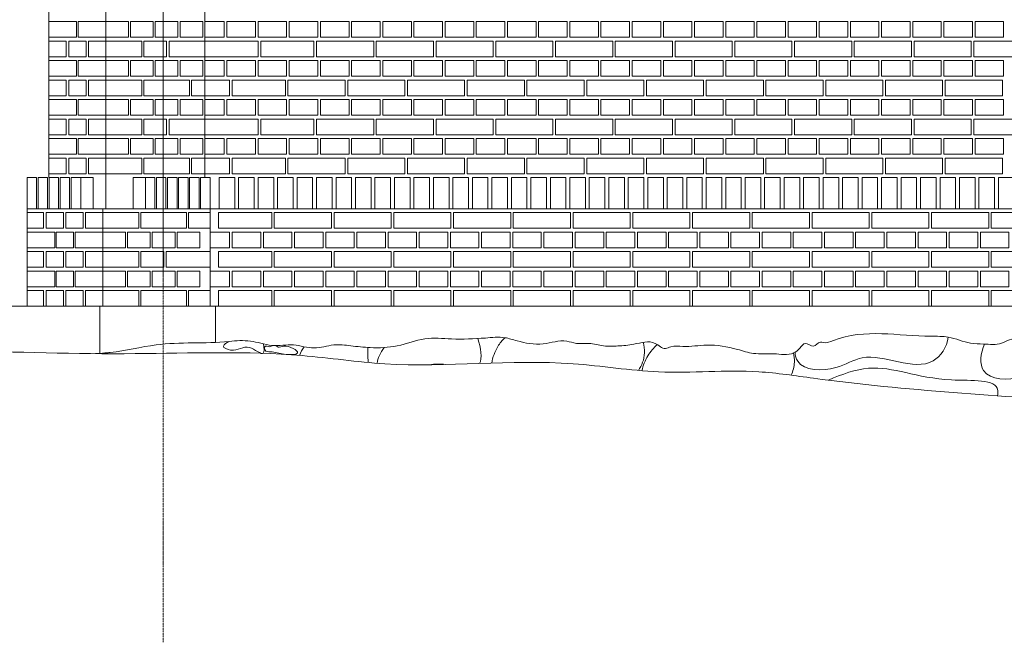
# Model space of a CAD drawing. Header units: millimetres. Extents: x -37887 to 94344, y -69777 to 116976.
# Tile 134 of 205: x 32408 to 36198, y 64989 to 67384. Entities that reach past the tile are written whole.
import ezdxf

# ---------------------------------------------------------------- set-up
doc = ezdxf.new("R2010")
doc.units = ezdxf.units.MM
doc.linetypes.add('Linia siatki', pattern=[19.05, 12.7, -3.175, 0, -3.175])
for name, color, linetype, lineweight in [('01_inwentaryzacja', 8, 'Continuous', 9), ('02_odbudowa', 7, 'Continuous', 30), ('S-GRID', 1, 'Continuous', 9)]:
    doc.layers.add(name, color=color, linetype=linetype, lineweight=lineweight)

msp = doc.modelspace()

# ---------------------------------------------------------------- linework, layer by layer
at = {"layer": '01_inwentaryzacja'}
for p, q in [((33120.7, 66776.6), (33120.7, 71106.6)), ((32739.2, 66656.6), (32739.2, 69326.6)), ((32520.7, 68144), (32520.7, 66776.6)), ((32642.9, 66776.6), (32690.6, 66776.6)), ((32690.6, 66776.6), (32690.6, 66656.6)), ((32892.2, 66776.6), (32844.5, 66776.6)), ((32844.5, 66776.6), (32844.5, 66656.6)), ((33141, 66776.6), (33141, 66281.6)), ((32436.6, 66656.6), (38024.8, 66656.6)), ((32436.6, 66656.6), (32436.6, 66281.6)), ((32727.9, 66656.6), (32727.9, 66281.6)), ((32352.5, 66281.6), (38108.9, 66281.6)), ((32716.6, 66281.6), (32716.6, 66100.4)), ((33161.3, 66281.6), (33161.3, 66142.5))]:
    msp.add_line(p, q, dxfattribs=at)
for points in [[(32520.7, 67316.6), (32520.7, 67376.6), (32626.9, 67376.6), (32626.9, 67316.6), (32520.7, 67316.6)], [(32633, 67316.6), (32633, 67376.6), (32739.2, 67376.6), (32739.2, 67316.6), (32633, 67316.6)], [(32826.6, 67316.6), (32739.2, 67316.6), (32739.2, 67376.6), (32826.6, 67376.6), (32826.6, 67316.6)], [(32922, 67316.6), (32834.5, 67316.6), (32834.5, 67376.6), (32922, 67376.6), (32922, 67316.6)], [(33017.4, 67316.6), (32929.9, 67316.6), (32929.9, 67376.6), (33017.4, 67376.6), (33017.4, 67316.6)], [(33112.8, 67316.6), (33025.3, 67316.6), (33025.3, 67376.6), (33112.8, 67376.6), (33112.8, 67316.6)], [(33195.7, 67376.6), (33195.7, 67316.6), (33120.7, 67316.6), (33120.7, 67376.6), (33195.7, 67376.6)], [(33315.7, 67376.6), (33315.7, 67316.6), (33205.7, 67316.6), (33205.7, 67376.6), (33315.7, 67376.6)], [(33555.7, 67376.6), (33555.7, 67316.6), (33445.7, 67316.6), (33445.7, 67376.6), (33555.7, 67376.6)], [(33675.7, 67376.6), (33675.7, 67316.6), (33565.7, 67316.6), (33565.7, 67376.6), (33675.7, 67376.6)], [(33795.7, 67376.6), (33795.7, 67316.6), (33685.7, 67316.6), (33685.7, 67376.6), (33795.7, 67376.6)], [(33915.7, 67376.6), (33915.7, 67316.6), (33805.7, 67316.6), (33805.7, 67376.6), (33915.7, 67376.6)], [(34035.7, 67376.6), (34035.7, 67316.6), (33925.7, 67316.6), (33925.7, 67376.6), (34035.7, 67376.6)], [(34155.7, 67376.6), (34155.7, 67316.6), (34045.7, 67316.6), (34045.7, 67376.6), (34155.7, 67376.6)], [(34275.7, 67376.6), (34275.7, 67316.6), (34165.7, 67316.6), (34165.7, 67376.6), (34275.7, 67376.6)], [(34395.7, 67376.6), (34395.7, 67316.6), (34285.7, 67316.6), (34285.7, 67376.6), (34395.7, 67376.6)], [(34515.7, 67376.6), (34515.7, 67316.6), (34405.7, 67316.6), (34405.7, 67376.6), (34515.7, 67376.6)], [(34635.7, 67376.6), (34635.7, 67316.6), (34525.7, 67316.6), (34525.7, 67376.6), (34635.7, 67376.6)], [(34755.7, 67376.6), (34755.7, 67316.6), (34645.7, 67316.6), (34645.7, 67376.6), (34755.7, 67376.6)], [(34875.7, 67376.6), (34875.7, 67316.6), (34765.7, 67316.6), (34765.7, 67376.6), (34875.7, 67376.6)], [(34995.7, 67376.6), (34995.7, 67316.6), (34885.7, 67316.6), (34885.7, 67376.6), (34995.7, 67376.6)], [(35115.7, 67376.6), (35115.7, 67316.6), (35005.7, 67316.6), (35005.7, 67376.6), (35115.7, 67376.6)], [(35235.7, 67376.6), (35235.7, 67316.6), (35125.7, 67316.6), (35125.7, 67376.6), (35235.7, 67376.6)], [(35355.7, 67376.6), (35355.7, 67316.6), (35245.7, 67316.6), (35245.7, 67376.6), (35355.7, 67376.6)], [(35475.7, 67376.6), (35475.7, 67316.6), (35365.7, 67316.6), (35365.7, 67376.6), (35475.7, 67376.6)], [(35595.7, 67376.6), (35595.7, 67316.6), (35485.7, 67316.6), (35485.7, 67376.6), (35595.7, 67376.6)], [(35715.7, 67376.6), (35715.7, 67316.6), (35605.7, 67316.6), (35605.7, 67376.6), (35715.7, 67376.6)], [(35835.7, 67376.6), (35835.7, 67316.6), (35725.7, 67316.6), (35725.7, 67376.6), (35835.7, 67376.6)], [(35955.7, 67376.6), (35955.7, 67316.6), (35845.7, 67316.6), (35845.7, 67376.6), (35955.7, 67376.6)], [(36075.7, 67376.6), (36075.7, 67316.6), (35965.7, 67316.6), (35965.7, 67376.6), (36075.7, 67376.6)], [(36195.7, 67376.6), (36195.7, 67316.6), (36085.7, 67316.6), (36085.7, 67376.6), (36195.7, 67376.6)], [(32520.7, 67301.6), (32587.5, 67301.6), (32587.5, 67241.6), (32520.7, 67241.6), (32520.7, 67301.6)], [(32596.6, 67301.6), (32663.3, 67301.6), (32663.3, 67241.6), (32596.6, 67241.6), (32596.6, 67301.6)], [(32672.4, 67301.6), (32739.2, 67301.6), (32739.2, 67241.6), (32672.4, 67241.6), (32672.4, 67301.6)], [(32739.2, 67241.6), (32739.2, 67301.6), (32878.3, 67301.6), (32878.3, 67241.6), (32739.2, 67241.6)], [(32973.7, 67241.6), (32886.2, 67241.6), (32886.2, 67301.6), (32973.7, 67301.6), (32973.7, 67241.6)], [(32983.7, 67241.6), (32983.7, 67301.6), (33120.7, 67301.6), (33120.7, 67241.6), (32983.7, 67241.6)], [(33325.7, 67301.6), (33325.7, 67241.6), (33120.7, 67241.6), (33120.7, 67301.6), (33325.7, 67301.6)], [(33540.7, 67301.6), (33540.7, 67241.6), (33335.7, 67241.6), (33335.7, 67301.6), (33540.7, 67301.6)], [(33770.7, 67301.6), (33770.7, 67241.6), (33550.7, 67241.6), (33550.7, 67301.6), (33770.7, 67301.6)], [(34000.7, 67301.6), (34000.7, 67241.6), (33780.7, 67241.6), (33780.7, 67301.6), (34000.7, 67301.6)], [(34230.7, 67301.6), (34230.7, 67241.6), (34010.7, 67241.6), (34010.7, 67301.6), (34230.7, 67301.6)], [(34460.7, 67301.6), (34460.7, 67241.6), (34240.7, 67241.6), (34240.7, 67301.6), (34460.7, 67301.6)], [(34690.7, 67301.6), (34690.7, 67241.6), (34470.7, 67241.6), (34470.7, 67301.6), (34690.7, 67301.6)], [(34920.7, 67301.6), (34920.7, 67241.6), (34700.7, 67241.6), (34700.7, 67301.6), (34920.7, 67301.6)], [(35150.7, 67301.6), (35150.7, 67241.6), (34930.7, 67241.6), (34930.7, 67301.6), (35150.7, 67301.6)], [(35380.7, 67301.6), (35380.7, 67241.6), (35160.7, 67241.6), (35160.7, 67301.6), (35380.7, 67301.6)], [(35610.7, 67301.6), (35610.7, 67241.6), (35390.7, 67241.6), (35390.7, 67301.6), (35610.7, 67301.6)], [(35840.7, 67301.6), (35840.7, 67241.6), (35620.7, 67241.6), (35620.7, 67301.6), (35840.7, 67301.6)], [(36070.7, 67301.6), (36070.7, 67241.6), (35850.7, 67241.6), (35850.7, 67301.6), (36070.7, 67301.6)], [(36300.7, 67301.6), (36300.7, 67241.6), (36080.7, 67241.6), (36080.7, 67301.6), (36300.7, 67301.6)], [(32520.7, 67166.6), (32520.7, 67226.6), (32626.9, 67226.6), (32626.9, 67166.6), (32520.7, 67166.6)], [(32633, 67166.6), (32633, 67226.6), (32739.2, 67226.6), (32739.2, 67166.6), (32633, 67166.6)], [(32826.6, 67166.6), (32739.2, 67166.6), (32739.2, 67226.6), (32826.6, 67226.6), (32826.6, 67166.6)], [(32922, 67166.6), (32834.5, 67166.6), (32834.5, 67226.6), (32922, 67226.6), (32922, 67166.6)], [(33017.4, 67166.6), (32929.9, 67166.6), (32929.9, 67226.6), (33017.4, 67226.6), (33017.4, 67166.6)], [(33112.8, 67166.6), (33025.3, 67166.6), (33025.3, 67226.6), (33112.8, 67226.6), (33112.8, 67166.6)], [(33195.7, 67226.6), (33195.7, 67166.6), (33120.7, 67166.6), (33120.7, 67226.6), (33195.7, 67226.6)], [(33315.7, 67226.6), (33315.7, 67166.6), (33205.7, 67166.6), (33205.7, 67226.6), (33315.7, 67226.6)], [(33435.7, 67226.6), (33435.7, 67166.6), (33325.7, 67166.6), (33325.7, 67226.6), (33435.7, 67226.6)], [(33555.7, 67226.6), (33555.7, 67166.6), (33445.7, 67166.6), (33445.7, 67226.6), (33555.7, 67226.6)], [(33675.7, 67226.6), (33675.7, 67166.6), (33565.7, 67166.6), (33565.7, 67226.6), (33675.7, 67226.6)], [(33795.7, 67226.6), (33795.7, 67166.6), (33685.7, 67166.6), (33685.7, 67226.6), (33795.7, 67226.6)], [(33915.7, 67226.6), (33915.7, 67166.6), (33805.7, 67166.6), (33805.7, 67226.6), (33915.7, 67226.6)], [(34035.7, 67226.6), (34035.7, 67166.6), (33925.7, 67166.6), (33925.7, 67226.6), (34035.7, 67226.6)], [(34155.7, 67226.6), (34155.7, 67166.6), (34045.7, 67166.6), (34045.7, 67226.6), (34155.7, 67226.6)], [(34275.7, 67226.6), (34275.7, 67166.6), (34165.7, 67166.6), (34165.7, 67226.6), (34275.7, 67226.6)], [(34395.7, 67226.6), (34395.7, 67166.6), (34285.7, 67166.6), (34285.7, 67226.6), (34395.7, 67226.6)], [(34515.7, 67226.6), (34515.7, 67166.6), (34405.7, 67166.6), (34405.7, 67226.6), (34515.7, 67226.6)], [(34635.7, 67226.6), (34635.7, 67166.6), (34525.7, 67166.6), (34525.7, 67226.6), (34635.7, 67226.6)], [(34755.7, 67226.6), (34755.7, 67166.6), (34645.7, 67166.6), (34645.7, 67226.6), (34755.7, 67226.6)], [(34875.7, 67226.6), (34875.7, 67166.6), (34765.7, 67166.6), (34765.7, 67226.6), (34875.7, 67226.6)], [(34995.7, 67226.6), (34995.7, 67166.6), (34885.7, 67166.6), (34885.7, 67226.6), (34995.7, 67226.6)], [(35115.7, 67226.6), (35115.7, 67166.6), (35005.7, 67166.6), (35005.7, 67226.6), (35115.7, 67226.6)], [(35235.7, 67226.6), (35235.7, 67166.6), (35125.7, 67166.6), (35125.7, 67226.6), (35235.7, 67226.6)], [(35355.7, 67226.6), (35355.7, 67166.6), (35245.7, 67166.6), (35245.7, 67226.6), (35355.7, 67226.6)], [(35475.7, 67226.6), (35475.7, 67166.6), (35365.7, 67166.6), (35365.7, 67226.6), (35475.7, 67226.6)], [(35595.7, 67226.6), (35595.7, 67166.6), (35485.7, 67166.6), (35485.7, 67226.6), (35595.7, 67226.6)], [(35715.7, 67226.6), (35715.7, 67166.6), (35605.7, 67166.6), (35605.7, 67226.6), (35715.7, 67226.6)], [(35835.7, 67226.6), (35835.7, 67166.6), (35725.7, 67166.6), (35725.7, 67226.6), (35835.7, 67226.6)], [(35955.7, 67226.6), (35955.7, 67166.6), (35845.7, 67166.6), (35845.7, 67226.6), (35955.7, 67226.6)], [(36075.7, 67226.6), (36075.7, 67166.6), (35965.7, 67166.6), (35965.7, 67226.6), (36075.7, 67226.6)], [(36195.7, 67226.6), (36195.7, 67166.6), (36085.7, 67166.6), (36085.7, 67226.6), (36195.7, 67226.6)], [(32520.7, 67151.6), (32587.5, 67151.6), (32587.5, 67091.6), (32520.7, 67091.6), (32520.7, 67151.6)], [(32596.6, 67151.6), (32663.3, 67151.6), (32663.3, 67091.6), (32596.6, 67091.6), (32596.6, 67151.6)], [(32672.4, 67151.6), (32739.2, 67151.6), (32739.2, 67091.6), (32672.4, 67091.6), (32672.4, 67151.6)], [(32739.2, 67091.6), (32739.2, 67151.6), (32878.3, 67151.6), (32878.3, 67091.6), (32739.2, 67091.6)], [(32886.2, 67091.6), (32886.2, 67151.6), (33061.1, 67151.6), (33061.1, 67091.6), (32886.2, 67091.6)], [(33069, 67091.6), (33069, 67151.6), (33120.7, 67151.6), (33120.7, 67091.6), (33069, 67091.6)], [(33215.7, 67151.6), (33215.7, 67091.6), (33120.7, 67091.6), (33120.7, 67151.6), (33215.7, 67151.6)], [(33430.7, 67151.6), (33430.7, 67091.6), (33225.7, 67091.6), (33225.7, 67151.6), (33430.7, 67151.6)], [(33660.7, 67151.6), (33660.7, 67091.6), (33440.7, 67091.6), (33440.7, 67151.6), (33660.7, 67151.6)], [(33890.7, 67151.6), (33890.7, 67091.6), (33670.7, 67091.6), (33670.7, 67151.6), (33890.7, 67151.6)], [(34120.7, 67151.6), (34120.7, 67091.6), (33900.7, 67091.6), (33900.7, 67151.6), (34120.7, 67151.6)], [(34350.7, 67151.6), (34350.7, 67091.6), (34130.7, 67091.6), (34130.7, 67151.6), (34350.7, 67151.6)], [(34580.7, 67151.6), (34580.7, 67091.6), (34360.7, 67091.6), (34360.7, 67151.6), (34580.7, 67151.6)], [(34810.7, 67151.6), (34810.7, 67091.6), (34590.7, 67091.6), (34590.7, 67151.6), (34810.7, 67151.6)], [(35040.7, 67151.6), (35040.7, 67091.6), (34820.7, 67091.6), (34820.7, 67151.6), (35040.7, 67151.6)], [(35270.7, 67151.6), (35270.7, 67091.6), (35050.7, 67091.6), (35050.7, 67151.6), (35270.7, 67151.6)], [(35500.7, 67151.6), (35500.7, 67091.6), (35280.7, 67091.6), (35280.7, 67151.6), (35500.7, 67151.6)], [(35730.7, 67151.6), (35730.7, 67091.6), (35510.7, 67091.6), (35510.7, 67151.6), (35730.7, 67151.6)], [(35960.7, 67151.6), (35960.7, 67091.6), (35740.7, 67091.6), (35740.7, 67151.6), (35960.7, 67151.6)], [(36190.7, 67151.6), (36190.7, 67091.6), (35970.7, 67091.6), (35970.7, 67151.6), (36190.7, 67151.6)], [(32520.7, 67016.6), (32520.7, 67076.6), (32626.9, 67076.6), (32626.9, 67016.6), (32520.7, 67016.6)], [(32633, 67016.6), (32633, 67076.6), (32739.2, 67076.6), (32739.2, 67016.6), (32633, 67016.6)], [(32826.6, 67016.6), (32739.2, 67016.6), (32739.2, 67076.6), (32826.6, 67076.6), (32826.6, 67016.6)], [(32922, 67016.6), (32834.5, 67016.6), (32834.5, 67076.6), (32922, 67076.6), (32922, 67016.6)], [(33017.4, 67016.6), (32929.9, 67016.6), (32929.9, 67076.6), (33017.4, 67076.6), (33017.4, 67016.6)], [(33112.8, 67016.6), (33025.3, 67016.6), (33025.3, 67076.6), (33112.8, 67076.6), (33112.8, 67016.6)], [(33195.7, 67076.6), (33195.7, 67016.6), (33120.7, 67016.6), (33120.7, 67076.6), (33195.7, 67076.6)], [(33315.7, 67076.6), (33315.7, 67016.6), (33205.7, 67016.6), (33205.7, 67076.6), (33315.7, 67076.6)], [(33435.7, 67076.6), (33435.7, 67016.6), (33325.7, 67016.6), (33325.7, 67076.6), (33435.7, 67076.6)], [(33555.7, 67076.6), (33555.7, 67016.6), (33445.7, 67016.6), (33445.7, 67076.6), (33555.7, 67076.6)], [(33675.7, 67076.6), (33675.7, 67016.6), (33565.7, 67016.6), (33565.7, 67076.6), (33675.7, 67076.6)], [(33795.7, 67076.6), (33795.7, 67016.6), (33685.7, 67016.6), (33685.7, 67076.6), (33795.7, 67076.6)], [(33915.7, 67076.6), (33915.7, 67016.6), (33805.7, 67016.6), (33805.7, 67076.6), (33915.7, 67076.6)], [(34035.7, 67076.6), (34035.7, 67016.6), (33925.7, 67016.6), (33925.7, 67076.6), (34035.7, 67076.6)], [(34155.7, 67076.6), (34155.7, 67016.6), (34045.7, 67016.6), (34045.7, 67076.6), (34155.7, 67076.6)], [(34275.7, 67076.6), (34275.7, 67016.6), (34165.7, 67016.6), (34165.7, 67076.6), (34275.7, 67076.6)], [(34395.7, 67076.6), (34395.7, 67016.6), (34285.7, 67016.6), (34285.7, 67076.6), (34395.7, 67076.6)], [(34515.7, 67076.6), (34515.7, 67016.6), (34405.7, 67016.6), (34405.7, 67076.6), (34515.7, 67076.6)], [(34635.7, 67076.6), (34635.7, 67016.6), (34525.7, 67016.6), (34525.7, 67076.6), (34635.7, 67076.6)], [(34755.7, 67076.6), (34755.7, 67016.6), (34645.7, 67016.6), (34645.7, 67076.6), (34755.7, 67076.6)], [(34875.7, 67076.6), (34875.7, 67016.6), (34765.7, 67016.6), (34765.7, 67076.6), (34875.7, 67076.6)], [(34995.7, 67076.6), (34995.7, 67016.6), (34885.7, 67016.6), (34885.7, 67076.6), (34995.7, 67076.6)], [(35115.7, 67076.6), (35115.7, 67016.6), (35005.7, 67016.6), (35005.7, 67076.6), (35115.7, 67076.6)], [(35235.7, 67076.6), (35235.7, 67016.6), (35125.7, 67016.6), (35125.7, 67076.6), (35235.7, 67076.6)], [(35355.7, 67076.6), (35355.7, 67016.6), (35245.7, 67016.6), (35245.7, 67076.6), (35355.7, 67076.6)], [(35475.7, 67076.6), (35475.7, 67016.6), (35365.7, 67016.6), (35365.7, 67076.6), (35475.7, 67076.6)], [(35595.7, 67076.6), (35595.7, 67016.6), (35485.7, 67016.6), (35485.7, 67076.6), (35595.7, 67076.6)], [(35715.7, 67076.6), (35715.7, 67016.6), (35605.7, 67016.6), (35605.7, 67076.6), (35715.7, 67076.6)], [(35835.7, 67076.6), (35835.7, 67016.6), (35725.7, 67016.6), (35725.7, 67076.6), (35835.7, 67076.6)], [(35955.7, 67076.6), (35955.7, 67016.6), (35845.7, 67016.6), (35845.7, 67076.6), (35955.7, 67076.6)], [(36075.7, 67076.6), (36075.7, 67016.6), (35965.7, 67016.6), (35965.7, 67076.6), (36075.7, 67076.6)], [(36195.7, 67076.6), (36195.7, 67016.6), (36085.7, 67016.6), (36085.7, 67076.6), (36195.7, 67076.6)], [(32520.7, 67001.6), (32587.5, 67001.6), (32587.5, 66941.6), (32520.7, 66941.6), (32520.7, 67001.6)], [(32596.6, 67001.6), (32663.3, 67001.6), (32663.3, 66941.6), (32596.6, 66941.6), (32596.6, 67001.6)], [(32672.4, 67001.6), (32739.2, 67001.6), (32739.2, 66941.6), (32672.4, 66941.6), (32672.4, 67001.6)], [(32739.2, 66941.6), (32739.2, 67001.6), (32878.3, 67001.6), (32878.3, 66941.6), (32739.2, 66941.6)], [(32973.7, 66941.6), (32886.2, 66941.6), (32886.2, 67001.6), (32973.7, 67001.6), (32973.7, 66941.6)], [(32983.7, 66941.6), (32983.7, 67001.6), (33120.7, 67001.6), (33120.7, 66941.6), (32983.7, 66941.6)], [(33325.7, 67001.6), (33325.7, 66941.6), (33120.7, 66941.6), (33120.7, 67001.6), (33325.7, 67001.6)], [(33540.7, 67001.6), (33540.7, 66941.6), (33335.7, 66941.6), (33335.7, 67001.6), (33540.7, 67001.6)], [(33770.7, 67001.6), (33770.7, 66941.6), (33550.7, 66941.6), (33550.7, 67001.6), (33770.7, 67001.6)], [(34000.7, 67001.6), (34000.7, 66941.6), (33780.7, 66941.6), (33780.7, 67001.6), (34000.7, 67001.6)], [(34230.7, 67001.6), (34230.7, 66941.6), (34010.7, 66941.6), (34010.7, 67001.6), (34230.7, 67001.6)], [(34460.7, 67001.6), (34460.7, 66941.6), (34240.7, 66941.6), (34240.7, 67001.6), (34460.7, 67001.6)], [(34690.7, 67001.6), (34690.7, 66941.6), (34470.7, 66941.6), (34470.7, 67001.6), (34690.7, 67001.6)], [(34920.7, 67001.6), (34920.7, 66941.6), (34700.7, 66941.6), (34700.7, 67001.6), (34920.7, 67001.6)], [(35150.7, 67001.6), (35150.7, 66941.6), (34930.7, 66941.6), (34930.7, 67001.6), (35150.7, 67001.6)], [(35380.7, 67001.6), (35380.7, 66941.6), (35160.7, 66941.6), (35160.7, 67001.6), (35380.7, 67001.6)], [(35610.7, 67001.6), (35610.7, 66941.6), (35390.7, 66941.6), (35390.7, 67001.6), (35610.7, 67001.6)], [(35840.7, 67001.6), (35840.7, 66941.6), (35620.7, 66941.6), (35620.7, 67001.6), (35840.7, 67001.6)], [(36070.7, 67001.6), (36070.7, 66941.6), (35850.7, 66941.6), (35850.7, 67001.6), (36070.7, 67001.6)], [(36300.7, 67001.6), (36300.7, 66941.6), (36080.7, 66941.6), (36080.7, 67001.6), (36300.7, 67001.6)], [(32520.7, 66866.6), (32520.7, 66926.6), (32626.9, 66926.6), (32626.9, 66866.6), (32520.7, 66866.6)], [(32633, 66866.6), (32633, 66926.6), (32739.2, 66926.6), (32739.2, 66866.6), (32633, 66866.6)], [(32826.6, 66866.6), (32739.2, 66866.6), (32739.2, 66926.6), (32826.6, 66926.6), (32826.6, 66866.6)], [(32922, 66866.6), (32834.5, 66866.6), (32834.5, 66926.6), (32922, 66926.6), (32922, 66866.6)], [(33017.4, 66866.6), (32929.9, 66866.6), (32929.9, 66926.6), (33017.4, 66926.6), (33017.4, 66866.6)], [(33112.8, 66866.6), (33025.3, 66866.6), (33025.3, 66926.6), (33112.8, 66926.6), (33112.8, 66866.6)], [(33195.7, 66926.6), (33195.7, 66866.6), (33120.7, 66866.6), (33120.7, 66926.6), (33195.7, 66926.6)], [(33315.7, 66926.6), (33315.7, 66866.6), (33205.7, 66866.6), (33205.7, 66926.6), (33315.7, 66926.6)], [(33435.7, 66926.6), (33435.7, 66866.6), (33325.7, 66866.6), (33325.7, 66926.6), (33435.7, 66926.6)], [(33555.7, 66926.6), (33555.7, 66866.6), (33445.7, 66866.6), (33445.7, 66926.6), (33555.7, 66926.6)], [(33675.7, 66926.6), (33675.7, 66866.6), (33565.7, 66866.6), (33565.7, 66926.6), (33675.7, 66926.6)], [(33795.7, 66926.6), (33795.7, 66866.6), (33685.7, 66866.6), (33685.7, 66926.6), (33795.7, 66926.6)], [(33915.7, 66926.6), (33915.7, 66866.6), (33805.7, 66866.6), (33805.7, 66926.6), (33915.7, 66926.6)], [(34035.7, 66926.6), (34035.7, 66866.6), (33925.7, 66866.6), (33925.7, 66926.6), (34035.7, 66926.6)], [(34155.7, 66926.6), (34155.7, 66866.6), (34045.7, 66866.6), (34045.7, 66926.6), (34155.7, 66926.6)], [(34275.7, 66926.6), (34275.7, 66866.6), (34165.7, 66866.6), (34165.7, 66926.6), (34275.7, 66926.6)], [(34395.7, 66926.6), (34395.7, 66866.6), (34285.7, 66866.6), (34285.7, 66926.6), (34395.7, 66926.6)], [(34515.7, 66926.6), (34515.7, 66866.6), (34405.7, 66866.6), (34405.7, 66926.6), (34515.7, 66926.6)], [(34635.7, 66926.6), (34635.7, 66866.6), (34525.7, 66866.6), (34525.7, 66926.6), (34635.7, 66926.6)], [(34755.7, 66926.6), (34755.7, 66866.6), (34645.7, 66866.6), (34645.7, 66926.6), (34755.7, 66926.6)], [(34875.7, 66926.6), (34875.7, 66866.6), (34765.7, 66866.6), (34765.7, 66926.6), (34875.7, 66926.6)], [(34995.7, 66926.6), (34995.7, 66866.6), (34885.7, 66866.6), (34885.7, 66926.6), (34995.7, 66926.6)], [(35115.7, 66926.6), (35115.7, 66866.6), (35005.7, 66866.6), (35005.7, 66926.6), (35115.7, 66926.6)], [(35235.7, 66926.6), (35235.7, 66866.6), (35125.7, 66866.6), (35125.7, 66926.6), (35235.7, 66926.6)], [(35355.7, 66926.6), (35355.7, 66866.6), (35245.7, 66866.6), (35245.7, 66926.6), (35355.7, 66926.6)], [(35475.7, 66926.6), (35475.7, 66866.6), (35365.7, 66866.6), (35365.7, 66926.6), (35475.7, 66926.6)], [(35595.7, 66926.6), (35595.7, 66866.6), (35485.7, 66866.6), (35485.7, 66926.6), (35595.7, 66926.6)], [(35715.7, 66926.6), (35715.7, 66866.6), (35605.7, 66866.6), (35605.7, 66926.6), (35715.7, 66926.6)], [(35835.7, 66926.6), (35835.7, 66866.6), (35725.7, 66866.6), (35725.7, 66926.6), (35835.7, 66926.6)], [(35955.7, 66926.6), (35955.7, 66866.6), (35845.7, 66866.6), (35845.7, 66926.6), (35955.7, 66926.6)], [(36075.7, 66926.6), (36075.7, 66866.6), (35965.7, 66866.6), (35965.7, 66926.6), (36075.7, 66926.6)], [(36195.7, 66926.6), (36195.7, 66866.6), (36085.7, 66866.6), (36085.7, 66926.6), (36195.7, 66926.6)], [(32520.7, 66851.6), (32587.5, 66851.6), (32587.5, 66791.6), (32520.7, 66791.6), (32520.7, 66851.6)], [(32596.6, 66851.6), (32663.3, 66851.6), (32663.3, 66791.6), (32596.6, 66791.6), (32596.6, 66851.6)], [(32672.4, 66851.6), (32739.2, 66851.6), (32739.2, 66791.6), (32672.4, 66791.6), (32672.4, 66851.6)], [(32739.2, 66791.6), (32739.2, 66851.6), (32878.3, 66851.6), (32878.3, 66791.6), (32739.2, 66791.6)], [(32886.2, 66791.6), (32886.2, 66851.6), (33061.1, 66851.6), (33061.1, 66791.6), (32886.2, 66791.6)], [(33069, 66791.6), (33069, 66851.6), (33120.7, 66851.6), (33120.7, 66791.6), (33069, 66791.6)], [(33215.7, 66851.6), (33215.7, 66791.6), (33120.7, 66791.6), (33120.7, 66851.6), (33215.7, 66851.6)], [(33430.7, 66851.6), (33430.7, 66791.6), (33225.7, 66791.6), (33225.7, 66851.6), (33430.7, 66851.6)], [(33660.7, 66851.6), (33660.7, 66791.6), (33440.7, 66791.6), (33440.7, 66851.6), (33660.7, 66851.6)], [(33890.7, 66851.6), (33890.7, 66791.6), (33670.7, 66791.6), (33670.7, 66851.6), (33890.7, 66851.6)], [(34120.7, 66851.6), (34120.7, 66791.6), (33900.7, 66791.6), (33900.7, 66851.6), (34120.7, 66851.6)], [(34350.7, 66851.6), (34350.7, 66791.6), (34130.7, 66791.6), (34130.7, 66851.6), (34350.7, 66851.6)], [(34580.7, 66851.6), (34580.7, 66791.6), (34360.7, 66791.6), (34360.7, 66851.6), (34580.7, 66851.6)], [(34810.7, 66851.6), (34810.7, 66791.6), (34590.7, 66791.6), (34590.7, 66851.6), (34810.7, 66851.6)], [(35040.7, 66851.6), (35040.7, 66791.6), (34820.7, 66791.6), (34820.7, 66851.6), (35040.7, 66851.6)], [(35270.7, 66851.6), (35270.7, 66791.6), (35050.7, 66791.6), (35050.7, 66851.6), (35270.7, 66851.6)], [(35500.7, 66851.6), (35500.7, 66791.6), (35280.7, 66791.6), (35280.7, 66851.6), (35500.7, 66851.6)], [(35730.7, 66851.6), (35730.7, 66791.6), (35510.7, 66791.6), (35510.7, 66851.6), (35730.7, 66851.6)], [(35960.7, 66851.6), (35960.7, 66791.6), (35740.7, 66791.6), (35740.7, 66851.6), (35960.7, 66851.6)], [(36190.7, 66851.6), (36190.7, 66791.6), (35970.7, 66791.6), (35970.7, 66851.6), (36190.7, 66851.6)], [(32473, 66656.6), (32473, 66776.6), (32436.6, 66776.6), (32436.6, 66656.6), (32473, 66656.6)], [(32515.5, 66656.6), (32515.5, 66776.6), (32479.1, 66776.6), (32479.1, 66656.6), (32515.5, 66656.6)], [(32558, 66656.6), (32558, 66776.6), (32521.6, 66776.6), (32521.6, 66656.6), (32558, 66656.6)], [(32600.4, 66656.6), (32600.4, 66776.6), (32564, 66776.6), (32564, 66656.6), (32600.4, 66656.6)], [(32642.9, 66656.6), (32642.9, 66776.6), (32606.5, 66776.6), (32606.5, 66656.6), (32642.9, 66656.6)], [(32892.2, 66656.6), (32892.2, 66776.6), (32928.6, 66776.6), (32928.6, 66656.6), (32892.2, 66656.6)], [(32934.7, 66656.6), (32934.7, 66776.6), (32971.1, 66776.6), (32971.1, 66656.6), (32934.7, 66656.6)], [(32977.2, 66656.6), (32977.2, 66776.6), (33013.6, 66776.6), (33013.6, 66656.6), (32977.2, 66656.6)], [(33019.6, 66656.6), (33019.6, 66776.6), (33056.1, 66776.6), (33056.1, 66656.6), (33019.6, 66656.6)], [(33062.1, 66656.6), (33062.1, 66776.6), (33098.5, 66776.6), (33098.5, 66656.6), (33062.1, 66656.6)], [(33104.6, 66656.6), (33104.6, 66776.6), (33141, 66776.6), (33141, 66656.6), (33104.6, 66656.6)], [(33175.7, 66656.6), (33175.7, 66776.6), (33235.7, 66776.6), (33235.7, 66656.6), (33175.7, 66656.6)], [(33250.7, 66656.6), (33250.7, 66776.6), (33310.7, 66776.6), (33310.7, 66656.6), (33250.7, 66656.6)], [(33325.7, 66656.6), (33325.7, 66776.6), (33385.7, 66776.6), (33385.7, 66656.6), (33325.7, 66656.6)], [(33400.7, 66656.6), (33400.7, 66776.6), (33460.7, 66776.6), (33460.7, 66656.6), (33400.7, 66656.6)], [(33475.7, 66656.6), (33475.7, 66776.6), (33535.7, 66776.6), (33535.7, 66656.6), (33475.7, 66656.6)], [(33550.7, 66656.6), (33550.7, 66776.6), (33610.7, 66776.6), (33610.7, 66656.6), (33550.7, 66656.6)], [(33625.7, 66656.6), (33625.7, 66776.6), (33685.7, 66776.6), (33685.7, 66656.6), (33625.7, 66656.6)], [(33700.7, 66656.6), (33700.7, 66776.6), (33760.7, 66776.6), (33760.7, 66656.6), (33700.7, 66656.6)], [(33775.7, 66656.6), (33775.7, 66776.6), (33835.7, 66776.6), (33835.7, 66656.6), (33775.7, 66656.6)], [(33850.7, 66656.6), (33850.7, 66776.6), (33910.7, 66776.6), (33910.7, 66656.6), (33850.7, 66656.6)], [(33925.7, 66656.6), (33925.7, 66776.6), (33985.7, 66776.6), (33985.7, 66656.6), (33925.7, 66656.6)], [(34000.7, 66656.6), (34000.7, 66776.6), (34060.7, 66776.6), (34060.7, 66656.6), (34000.7, 66656.6)], [(34075.7, 66656.6), (34075.7, 66776.6), (34135.7, 66776.6), (34135.7, 66656.6), (34075.7, 66656.6)], [(34150.7, 66656.6), (34150.7, 66776.6), (34210.7, 66776.6), (34210.7, 66656.6), (34150.7, 66656.6)], [(34225.7, 66656.6), (34225.7, 66776.6), (34285.7, 66776.6), (34285.7, 66656.6), (34225.7, 66656.6)], [(34300.7, 66656.6), (34300.7, 66776.6), (34360.7, 66776.6), (34360.7, 66656.6), (34300.7, 66656.6)], [(34375.7, 66656.6), (34375.7, 66776.6), (34435.7, 66776.6), (34435.7, 66656.6), (34375.7, 66656.6)], [(34450.7, 66656.6), (34450.7, 66776.6), (34510.7, 66776.6), (34510.7, 66656.6), (34450.7, 66656.6)], [(34525.7, 66656.6), (34525.7, 66776.6), (34585.7, 66776.6), (34585.7, 66656.6), (34525.7, 66656.6)], [(34600.7, 66656.6), (34600.7, 66776.6), (34660.7, 66776.6), (34660.7, 66656.6), (34600.7, 66656.6)], [(34675.7, 66656.6), (34675.7, 66776.6), (34735.7, 66776.6), (34735.7, 66656.6), (34675.7, 66656.6)], [(34750.7, 66656.6), (34750.7, 66776.6), (34810.7, 66776.6), (34810.7, 66656.6), (34750.7, 66656.6)], [(34825.7, 66656.6), (34825.7, 66776.6), (34885.7, 66776.6), (34885.7, 66656.6), (34825.7, 66656.6)], [(34900.7, 66656.6), (34900.7, 66776.6), (34960.7, 66776.6), (34960.7, 66656.6), (34900.7, 66656.6)], [(34975.7, 66656.6), (34975.7, 66776.6), (35035.7, 66776.6), (35035.7, 66656.6), (34975.7, 66656.6)], [(35050.7, 66656.6), (35050.7, 66776.6), (35110.7, 66776.6), (35110.7, 66656.6), (35050.7, 66656.6)], [(35125.7, 66656.6), (35125.7, 66776.6), (35185.7, 66776.6), (35185.7, 66656.6), (35125.7, 66656.6)], [(35200.7, 66656.6), (35200.7, 66776.6), (35260.7, 66776.6), (35260.7, 66656.6), (35200.7, 66656.6)], [(35275.7, 66656.6), (35275.7, 66776.6), (35335.7, 66776.6), (35335.7, 66656.6), (35275.7, 66656.6)], [(35350.7, 66656.6), (35350.7, 66776.6), (35410.7, 66776.6), (35410.7, 66656.6), (35350.7, 66656.6)], [(35425.7, 66656.6), (35425.7, 66776.6), (35485.7, 66776.6), (35485.7, 66656.6), (35425.7, 66656.6)], [(35500.7, 66656.6), (35500.7, 66776.6), (35560.7, 66776.6), (35560.7, 66656.6), (35500.7, 66656.6)], [(35575.7, 66656.6), (35575.7, 66776.6), (35635.7, 66776.6), (35635.7, 66656.6), (35575.7, 66656.6)], [(35650.7, 66656.6), (35650.7, 66776.6), (35710.7, 66776.6), (35710.7, 66656.6), (35650.7, 66656.6)], [(35725.7, 66656.6), (35725.7, 66776.6), (35785.7, 66776.6), (35785.7, 66656.6), (35725.7, 66656.6)], [(35800.7, 66656.6), (35800.7, 66776.6), (35860.7, 66776.6), (35860.7, 66656.6), (35800.7, 66656.6)], [(35875.7, 66656.6), (35875.7, 66776.6), (35935.7, 66776.6), (35935.7, 66656.6), (35875.7, 66656.6)], [(35950.7, 66656.6), (35950.7, 66776.6), (36010.7, 66776.6), (36010.7, 66656.6), (35950.7, 66656.6)], [(36025.7, 66656.6), (36025.7, 66776.6), (36085.7, 66776.6), (36085.7, 66656.6), (36025.7, 66656.6)], [(36100.7, 66656.6), (36100.7, 66776.6), (36160.7, 66776.6), (36160.7, 66656.6), (36100.7, 66656.6)], [(36175.7, 66656.6), (36175.7, 66776.6), (36235.7, 66776.6), (36235.7, 66656.6), (36175.7, 66656.6)], [(32436.6, 66641.6), (32500.3, 66641.6), (32500.3, 66581.6), (32436.6, 66581.6), (32436.6, 66641.6)], [(32509.4, 66641.6), (32576.2, 66641.6), (32576.2, 66581.6), (32509.4, 66581.6), (32509.4, 66641.6)], [(32585.3, 66641.6), (32652, 66641.6), (32652, 66581.6), (32585.3, 66581.6), (32585.3, 66641.6)], [(32661.1, 66641.6), (32727.9, 66641.6), (32727.9, 66581.6), (32661.1, 66581.6), (32661.1, 66641.6)], [(32727.9, 66581.6), (32727.9, 66641.6), (32867, 66641.6), (32867, 66581.6), (32727.9, 66581.6)], [(32874.9, 66581.6), (32874.9, 66641.6), (33049.8, 66641.6), (33049.8, 66581.6), (32874.9, 66581.6)], [(33057.7, 66581.6), (33057.7, 66641.6), (33141, 66641.6), (33141, 66581.6), (33057.7, 66581.6)], [(33378.2, 66641.6), (33378.2, 66581.6), (33173.2, 66581.6), (33173.2, 66641.6), (33378.2, 66641.6)], [(33608.2, 66641.6), (33608.2, 66581.6), (33388.2, 66581.6), (33388.2, 66641.6), (33608.2, 66641.6)], [(33838.2, 66641.6), (33838.2, 66581.6), (33618.2, 66581.6), (33618.2, 66641.6), (33838.2, 66641.6)], [(34068.2, 66641.6), (34068.2, 66581.6), (33848.2, 66581.6), (33848.2, 66641.6), (34068.2, 66641.6)], [(34298.2, 66641.6), (34298.2, 66581.6), (34078.2, 66581.6), (34078.2, 66641.6), (34298.2, 66641.6)], [(34528.2, 66641.6), (34528.2, 66581.6), (34308.2, 66581.6), (34308.2, 66641.6), (34528.2, 66641.6)], [(34758.2, 66641.6), (34758.2, 66581.6), (34538.2, 66581.6), (34538.2, 66641.6), (34758.2, 66641.6)], [(34988.2, 66641.6), (34988.2, 66581.6), (34768.2, 66581.6), (34768.2, 66641.6), (34988.2, 66641.6)], [(35218.2, 66641.6), (35218.2, 66581.6), (34998.2, 66581.6), (34998.2, 66641.6), (35218.2, 66641.6)], [(35448.2, 66641.6), (35448.2, 66581.6), (35228.2, 66581.6), (35228.2, 66641.6), (35448.2, 66641.6)], [(35678.2, 66641.6), (35678.2, 66581.6), (35458.2, 66581.6), (35458.2, 66641.6), (35678.2, 66641.6)], [(35908.2, 66641.6), (35908.2, 66581.6), (35688.2, 66581.6), (35688.2, 66641.6), (35908.2, 66641.6)], [(36138.2, 66641.6), (36138.2, 66581.6), (35918.2, 66581.6), (35918.2, 66641.6), (36138.2, 66641.6)], [(36368.2, 66641.6), (36368.2, 66581.6), (36148.2, 66581.6), (36148.2, 66641.6), (36368.2, 66641.6)], [(32436.6, 66506.6), (32436.6, 66566.6), (32542.8, 66566.6), (32542.8, 66506.6), (32436.6, 66506.6)], [(32548.9, 66566.6), (32615.6, 66566.6), (32615.6, 66506.6), (32548.9, 66506.6), (32548.9, 66566.6)], [(32621.7, 66506.6), (32621.7, 66566.6), (32727.9, 66566.6), (32727.9, 66506.6), (32621.7, 66506.6)], [(32815.3, 66506.6), (32727.9, 66506.6), (32727.9, 66566.6), (32815.3, 66566.6), (32815.3, 66506.6)], [(32910.7, 66506.6), (32823.2, 66506.6), (32823.2, 66566.6), (32910.7, 66566.6), (32910.7, 66506.6)], [(33006.1, 66506.6), (32918.6, 66506.6), (32918.6, 66566.6), (33006.1, 66566.6), (33006.1, 66506.6)], [(33101.5, 66506.6), (33014, 66506.6), (33014, 66566.6), (33101.5, 66566.6), (33101.5, 66506.6)], [(33216, 66566.6), (33216, 66506.6), (33141, 66506.6), (33141, 66566.6), (33216, 66566.6)], [(33336, 66566.6), (33336, 66506.6), (33226, 66506.6), (33226, 66566.6), (33336, 66566.6)], [(33456, 66566.6), (33456, 66506.6), (33346, 66506.6), (33346, 66566.6), (33456, 66566.6)], [(33576, 66566.6), (33576, 66506.6), (33466, 66506.6), (33466, 66566.6), (33576, 66566.6)], [(33696, 66566.6), (33696, 66506.6), (33586, 66506.6), (33586, 66566.6), (33696, 66566.6)], [(33816, 66566.6), (33816, 66506.6), (33706, 66506.6), (33706, 66566.6), (33816, 66566.6)], [(33936, 66566.6), (33936, 66506.6), (33826, 66506.6), (33826, 66566.6), (33936, 66566.6)], [(34056, 66566.6), (34056, 66506.6), (33946, 66506.6), (33946, 66566.6), (34056, 66566.6)], [(34176, 66566.6), (34176, 66506.6), (34066, 66506.6), (34066, 66566.6), (34176, 66566.6)], [(34296, 66566.6), (34296, 66506.6), (34186, 66506.6), (34186, 66566.6), (34296, 66566.6)], [(34416, 66566.6), (34416, 66506.6), (34306, 66506.6), (34306, 66566.6), (34416, 66566.6)], [(34536, 66566.6), (34536, 66506.6), (34426, 66506.6), (34426, 66566.6), (34536, 66566.6)], [(34656, 66566.6), (34656, 66506.6), (34546, 66506.6), (34546, 66566.6), (34656, 66566.6)], [(34776, 66566.6), (34776, 66506.6), (34666, 66506.6), (34666, 66566.6), (34776, 66566.6)], [(34896, 66566.6), (34896, 66506.6), (34786, 66506.6), (34786, 66566.6), (34896, 66566.6)], [(35016, 66566.6), (35016, 66506.6), (34906, 66506.6), (34906, 66566.6), (35016, 66566.6)], [(35136, 66566.6), (35136, 66506.6), (35026, 66506.6), (35026, 66566.6), (35136, 66566.6)], [(35256, 66566.6), (35256, 66506.6), (35146, 66506.6), (35146, 66566.6), (35256, 66566.6)], [(35376, 66566.6), (35376, 66506.6), (35266, 66506.6), (35266, 66566.6), (35376, 66566.6)], [(35496, 66566.6), (35496, 66506.6), (35386, 66506.6), (35386, 66566.6), (35496, 66566.6)], [(35616, 66566.6), (35616, 66506.6), (35506, 66506.6), (35506, 66566.6), (35616, 66566.6)], [(35736, 66566.6), (35736, 66506.6), (35626, 66506.6), (35626, 66566.6), (35736, 66566.6)], [(35856, 66566.6), (35856, 66506.6), (35746, 66506.6), (35746, 66566.6), (35856, 66566.6)], [(35976, 66566.6), (35976, 66506.6), (35866, 66506.6), (35866, 66566.6), (35976, 66566.6)], [(36096, 66566.6), (36096, 66506.6), (35986, 66506.6), (35986, 66566.6), (36096, 66566.6)], [(36216, 66566.6), (36216, 66506.6), (36106, 66506.6), (36106, 66566.6), (36216, 66566.6)], [(32436.6, 66491.6), (32500.3, 66491.6), (32500.3, 66431.6), (32436.6, 66431.6), (32436.6, 66491.6)], [(32509.4, 66491.6), (32576.2, 66491.6), (32576.2, 66431.6), (32509.4, 66431.6), (32509.4, 66491.6)], [(32585.3, 66491.6), (32652, 66491.6), (32652, 66431.6), (32585.3, 66431.6), (32585.3, 66491.6)], [(32661.1, 66491.6), (32727.9, 66491.6), (32727.9, 66431.6), (32661.1, 66431.6), (32661.1, 66491.6)], [(32727.9, 66431.6), (32727.9, 66491.6), (32867, 66491.6), (32867, 66431.6), (32727.9, 66431.6)], [(32962.4, 66431.6), (32874.9, 66431.6), (32874.9, 66491.6), (32962.4, 66491.6), (32962.4, 66431.6)], [(32972.4, 66431.6), (32972.4, 66491.6), (33141, 66491.6), (33141, 66431.6), (32972.4, 66431.6)], [(33378.2, 66491.6), (33378.2, 66431.6), (33173.2, 66431.6), (33173.2, 66491.6), (33378.2, 66491.6)], [(33608.2, 66491.6), (33608.2, 66431.6), (33388.2, 66431.6), (33388.2, 66491.6), (33608.2, 66491.6)], [(33838.2, 66491.6), (33838.2, 66431.6), (33618.2, 66431.6), (33618.2, 66491.6), (33838.2, 66491.6)], [(34068.2, 66491.6), (34068.2, 66431.6), (33848.2, 66431.6), (33848.2, 66491.6), (34068.2, 66491.6)], [(34298.2, 66491.6), (34298.2, 66431.6), (34078.2, 66431.6), (34078.2, 66491.6), (34298.2, 66491.6)], [(34528.2, 66491.6), (34528.2, 66431.6), (34308.2, 66431.6), (34308.2, 66491.6), (34528.2, 66491.6)], [(34758.2, 66491.6), (34758.2, 66431.6), (34538.2, 66431.6), (34538.2, 66491.6), (34758.2, 66491.6)], [(34988.2, 66491.6), (34988.2, 66431.6), (34768.2, 66431.6), (34768.2, 66491.6), (34988.2, 66491.6)], [(35218.2, 66491.6), (35218.2, 66431.6), (34998.2, 66431.6), (34998.2, 66491.6), (35218.2, 66491.6)], [(35448.2, 66491.6), (35448.2, 66431.6), (35228.2, 66431.6), (35228.2, 66491.6), (35448.2, 66491.6)], [(35678.2, 66491.6), (35678.2, 66431.6), (35458.2, 66431.6), (35458.2, 66491.6), (35678.2, 66491.6)], [(35908.2, 66491.6), (35908.2, 66431.6), (35688.2, 66431.6), (35688.2, 66491.6), (35908.2, 66491.6)], [(36138.2, 66491.6), (36138.2, 66431.6), (35918.2, 66431.6), (35918.2, 66491.6), (36138.2, 66491.6)], [(36368.2, 66491.6), (36368.2, 66431.6), (36148.2, 66431.6), (36148.2, 66491.6), (36368.2, 66491.6)], [(32436.6, 66356.6), (32436.6, 66416.6), (32542.8, 66416.6), (32542.8, 66356.6), (32436.6, 66356.6)], [(32548.9, 66416.6), (32615.6, 66416.6), (32615.6, 66356.6), (32548.9, 66356.6), (32548.9, 66416.6)], [(32621.7, 66356.6), (32621.7, 66416.6), (32727.9, 66416.6), (32727.9, 66356.6), (32621.7, 66356.6)], [(32815.3, 66356.6), (32727.9, 66356.6), (32727.9, 66416.6), (32815.3, 66416.6), (32815.3, 66356.6)], [(32910.7, 66356.6), (32823.2, 66356.6), (32823.2, 66416.6), (32910.7, 66416.6), (32910.7, 66356.6)], [(33006.1, 66356.6), (32918.6, 66356.6), (32918.6, 66416.6), (33006.1, 66416.6), (33006.1, 66356.6)], [(33101.5, 66356.6), (33014, 66356.6), (33014, 66416.6), (33101.5, 66416.6), (33101.5, 66356.6)], [(33216, 66416.6), (33216, 66356.6), (33141, 66356.6), (33141, 66416.6), (33216, 66416.6)], [(33336, 66416.6), (33336, 66356.6), (33226, 66356.6), (33226, 66416.6), (33336, 66416.6)], [(33456, 66416.6), (33456, 66356.6), (33346, 66356.6), (33346, 66416.6), (33456, 66416.6)], [(33576, 66416.6), (33576, 66356.6), (33466, 66356.6), (33466, 66416.6), (33576, 66416.6)], [(33696, 66416.6), (33696, 66356.6), (33586, 66356.6), (33586, 66416.6), (33696, 66416.6)], [(33816, 66416.6), (33816, 66356.6), (33706, 66356.6), (33706, 66416.6), (33816, 66416.6)], [(33936, 66416.6), (33936, 66356.6), (33826, 66356.6), (33826, 66416.6), (33936, 66416.6)], [(34056, 66416.6), (34056, 66356.6), (33946, 66356.6), (33946, 66416.6), (34056, 66416.6)], [(34176, 66416.6), (34176, 66356.6), (34066, 66356.6), (34066, 66416.6), (34176, 66416.6)], [(34296, 66416.6), (34296, 66356.6), (34186, 66356.6), (34186, 66416.6), (34296, 66416.6)], [(34416, 66416.6), (34416, 66356.6), (34306, 66356.6), (34306, 66416.6), (34416, 66416.6)], [(34536, 66416.6), (34536, 66356.6), (34426, 66356.6), (34426, 66416.6), (34536, 66416.6)], [(34656, 66416.6), (34656, 66356.6), (34546, 66356.6), (34546, 66416.6), (34656, 66416.6)], [(34776, 66416.6), (34776, 66356.6), (34666, 66356.6), (34666, 66416.6), (34776, 66416.6)], [(34896, 66416.6), (34896, 66356.6), (34786, 66356.6), (34786, 66416.6), (34896, 66416.6)], [(35016, 66416.6), (35016, 66356.6), (34906, 66356.6), (34906, 66416.6), (35016, 66416.6)], [(35136, 66416.6), (35136, 66356.6), (35026, 66356.6), (35026, 66416.6), (35136, 66416.6)], [(35256, 66416.6), (35256, 66356.6), (35146, 66356.6), (35146, 66416.6), (35256, 66416.6)], [(35376, 66416.6), (35376, 66356.6), (35266, 66356.6), (35266, 66416.6), (35376, 66416.6)], [(35496, 66416.6), (35496, 66356.6), (35386, 66356.6), (35386, 66416.6), (35496, 66416.6)], [(35616, 66416.6), (35616, 66356.6), (35506, 66356.6), (35506, 66416.6), (35616, 66416.6)], [(35736, 66416.6), (35736, 66356.6), (35626, 66356.6), (35626, 66416.6), (35736, 66416.6)], [(35856, 66416.6), (35856, 66356.6), (35746, 66356.6), (35746, 66416.6), (35856, 66416.6)], [(35976, 66416.6), (35976, 66356.6), (35866, 66356.6), (35866, 66416.6), (35976, 66416.6)], [(36096, 66416.6), (36096, 66356.6), (35986, 66356.6), (35986, 66416.6), (36096, 66416.6)], [(36216, 66416.6), (36216, 66356.6), (36106, 66356.6), (36106, 66416.6), (36216, 66416.6)], [(32436.6, 66341.6), (32500.3, 66341.6), (32500.3, 66281.6), (32436.6, 66281.6), (32436.6, 66341.6)], [(32509.4, 66341.6), (32576.2, 66341.6), (32576.2, 66281.6), (32509.4, 66281.6), (32509.4, 66341.6)], [(32585.3, 66341.6), (32652, 66341.6), (32652, 66281.6), (32585.3, 66281.6), (32585.3, 66341.6)], [(32661.1, 66341.6), (32727.9, 66341.6), (32727.9, 66281.6), (32661.1, 66281.6), (32661.1, 66341.6)], [(32727.9, 66281.6), (32727.9, 66341.6), (32867, 66341.6), (32867, 66281.6), (32727.9, 66281.6)], [(32874.9, 66281.6), (32874.9, 66341.6), (33049.8, 66341.6), (33049.8, 66281.6), (32874.9, 66281.6)], [(33057.7, 66281.6), (33057.7, 66341.6), (33141, 66341.6), (33141, 66281.6), (33057.7, 66281.6)], [(33378.2, 66341.6), (33378.2, 66281.6), (33173.2, 66281.6), (33173.2, 66341.6), (33378.2, 66341.6)], [(33608.2, 66341.6), (33608.2, 66281.6), (33388.2, 66281.6), (33388.2, 66341.6), (33608.2, 66341.6)], [(33838.2, 66341.6), (33838.2, 66281.6), (33618.2, 66281.6), (33618.2, 66341.6), (33838.2, 66341.6)], [(34068.2, 66341.6), (34068.2, 66281.6), (33848.2, 66281.6), (33848.2, 66341.6), (34068.2, 66341.6)], [(34298.2, 66341.6), (34298.2, 66281.6), (34078.2, 66281.6), (34078.2, 66341.6), (34298.2, 66341.6)], [(34528.2, 66341.6), (34528.2, 66281.6), (34308.2, 66281.6), (34308.2, 66341.6), (34528.2, 66341.6)], [(34758.2, 66341.6), (34758.2, 66281.6), (34538.2, 66281.6), (34538.2, 66341.6), (34758.2, 66341.6)], [(34988.2, 66341.6), (34988.2, 66281.6), (34768.2, 66281.6), (34768.2, 66341.6), (34988.2, 66341.6)], [(35218.2, 66341.6), (35218.2, 66281.6), (34998.2, 66281.6), (34998.2, 66341.6), (35218.2, 66341.6)], [(35448.2, 66341.6), (35448.2, 66281.6), (35228.2, 66281.6), (35228.2, 66341.6), (35448.2, 66341.6)], [(35678.2, 66341.6), (35678.2, 66281.6), (35458.2, 66281.6), (35458.2, 66341.6), (35678.2, 66341.6)], [(35908.2, 66341.6), (35908.2, 66281.6), (35688.2, 66281.6), (35688.2, 66341.6), (35908.2, 66341.6)], [(36138.2, 66341.6), (36138.2, 66281.6), (35918.2, 66281.6), (35918.2, 66341.6), (36138.2, 66341.6)], [(36368.2, 66341.6), (36368.2, 66281.6), (36148.2, 66281.6), (36148.2, 66341.6), (36368.2, 66341.6)]]:
    msp.add_lwpolyline(points, dxfattribs=at)
at = {"layer": '01_inwentaryzacja', "color": 177}
msp.add_lwpolyline([(33435.7, 67376.6), (33435.7, 67316.6), (33325.7, 67316.6), (33325.7, 67376.6), (33435.7, 67376.6)], dxfattribs=at)
at = {"layer": '01_inwentaryzacja'}
for points, knots in [([(38108.9, 65794.8), (38095.6, 65786.9), (38069.5, 65771.4), (38024, 65780.5), (37986.8, 65786), (37940.5, 65800.6), (37951.8, 65862), (37871.6, 65872.9), (37912.4, 65943.5), (37858.1, 65963.1), (37844.6, 66000.7), (37796.2, 66014.2), (37745, 65993.2), (37690.2, 65990.6), (37648.5, 66002.7), (37613, 66005.2), (37600, 66049.8), (37550.3, 66048.7), (37506.4, 66036.6), (37449.4, 66040.5), (37430.1, 66000.5), (37397.2, 65960), (37380.3, 66017.9), (37326.5, 66000.1), (37282.8, 66016.8), (37244.6, 66042.4), (37204.8, 66072.8), (37199.1, 66151.3), (37114.7, 66140.5), (37078.5, 66106.8), (37046.6, 66081.2), (37043, 66048.5), (37030.4, 66008.9), (36985.3, 66010.4), (36952.8, 66017.1), (36936.5, 66034.9), (36911.3, 66031.1), (36885, 66032.3), (36848.7, 66033.9), (36828.4, 66086.5), (36760.1, 66078.1), (36716.3, 66117.5), (36676, 66139.3), (36635.9, 66121.9), (36604.7, 66142.9), (36555.7, 66148), (36554.7, 66104.4), (36517.1, 66088.6), (36483.6, 66128.8), (36461.1, 66080.9), (36416.5, 66065.1), (36386, 66103.8), (36360, 66135.5), (36315.2, 66151), (36272, 66144.3), (36225.2, 66160.5), (36180.5, 66129.7), (36124.8, 66137.2), (36055.2, 66136.6), (35990.9, 66167.4), (35812.1, 66161.7), (35648.1, 66199.6), (35511.3, 66137.8), (35483.6, 66147.2), (35464.6, 66115.9), (35431.5, 66149.3), (35410.6, 66117.7), (35376.1, 66089.8), (35308.8, 66102.7), (35237.1, 66094.5), (35153.2, 66122.5), (35061.6, 66138.6), (34976.2, 66122.7), (34922.2, 66131.7), (34886.4, 66111.1), (34844.9, 66157.4), (34778.1, 66132.8), (34713.5, 66129), (34654.6, 66125.1), (34602.6, 66143.1), (34554, 66134.3), (34496.8, 66156.6), (34419.6, 66127.8), (34339, 66142.6), (34267.5, 66165.8), (34181.6, 66156.7), (34080.1, 66153.1), (33964.2, 66164.1), (33864.4, 66123.4), (33766.6, 66120.2), (33685.8, 66128.5), (33613.2, 66138), (33540.2, 66111.4), (33461.7, 66140.6), (33391.7, 66125.3), (33324.4, 66142.8), (33268.9, 66152.3), (33134.8, 66135.9), (32966, 66149.7), (32810.1, 66108.3), (32745, 66102.4), (32700, 66099.2)], [0, 0, 0, 0, 44.93307, 87.839686, 131.402239, 164.508318, 214.421684, 269.68735, 327.238824, 365.775065, 411.256725, 437.270124, 505.705658, 573.187096, 595.13834, 638.852534, 663.949093, 717.51757, 755.928745, 810.845351, 864.533734, 888.982651, 930.907567, 968.787557, 1033.437121, 1066.743482, 1107.461358, 1180.80221, 1251.109717, 1298.430221, 1336.437666, 1365.235716, 1395.744732, 1449.095915, 1473.940504, 1497.158204, 1513.694107, 1545.732295, 1580.823156, 1608.917689, 1694.949928, 1740.431298, 1786.579885, 1821.726528, 1856.830675, 1898.285233, 1933.088599, 1959.852008, 1999.884591, 2040.886096, 2075.990243, 2125.397966, 2167.552352, 2201.096994, 2260.835747, 2297.623314, 2340.086475, 2409.753447, 2459.569392, 2548.787682, 2615.115661, 2991.608992, 3030.721123, 3042.471646, 3072.970264, 3106.078207, 3134.365079, 3163.940523, 3240.455302, 3318.577464, 3382.290043, 3501.794694, 3593.601864, 3640.300474, 3661.38112, 3706.095191, 3787.833657, 3849.861842, 3904.864522, 3962.40781, 4010.743553, 4048.345018, 4140.558927, 4241.240557, 4289.342952, 4364.664783, 4495.101237, 4597.07565, 4707.351271, 4811.212369, 4886.735507, 4952.01784, 5028.147797, 5109.236916, 5191.167906, 5235.427207, 5316.292659, 5358.218623, 5639.280451, 5818.242732, 5836.160646, 5836.160646, 5836.160646, 5836.160646]), ([(34274.9, 66160.5), (34265.2, 66150.6), (34243.2, 66122.8), (34228.6, 66084.8), (34224.9, 66062.8)], [113.912612, 113.912612, 113.912612, 113.912612, 155.033847, 216.223532, 216.223532, 216.223532, 216.223532]), ([(34789.6, 66034.6), (34803.2, 66053.4), (34816.9, 66089.6), (34811.6, 66129.8), (34808, 66143)], [859.876996, 859.876996, 859.876996, 859.876996, 927.185536, 963.299502, 963.299502, 963.299502, 963.299502]), ([(35392.7, 66104.7), (35393.4, 66091.5), (35408.9, 66034.2), (35547.8, 66028.4), (35691.8, 66127.4), (35893.4, 66001.2), (35977.6, 66123), (35981.8, 66162.7)], [242.287334, 242.287334, 242.287334, 242.287334, 281.813646, 430.539842, 538.834625, 811.791626, 919.522026, 919.522026, 919.522026, 919.522026]), ([(33749.8, 66065.1), (33749.1, 66072.2), (33747.5, 66091.3), (33748.4, 66111.3), (33748.7, 66123)], [546.052324, 546.052324, 546.052324, 546.052324, 564.29974, 594.465072, 594.465072, 594.465072, 594.465072]), ([(34862.1, 66134), (34848.4, 66121.8), (34823.7, 66093.4), (34807.6, 66053.2), (34803.4, 66033.4)], [100.242073, 100.242073, 100.242073, 100.242073, 155.033847, 210.096334, 210.096334, 210.096334, 210.096334]), ([(35377.6, 66016.4), (35385, 66031.4), (35392.6, 66059.5), (35389.3, 66089.9), (35386.6, 66101.5)], [879.772597, 879.772597, 879.772597, 879.772597, 927.185536, 958.387639, 958.387639, 958.387639, 958.387639]), ([(36121.7, 66135.9), (36106.7, 66100.1), (36094.8, 65999.4), (36263.4, 65992.4), (36407.3, 66091.3), (36609, 65965.1), (36693.1, 66087), (36697.4, 66126.7)], [178.890723, 178.890723, 178.890723, 178.890723, 281.813646, 430.539842, 538.834625, 811.791626, 919.548177, 919.548177, 919.548177, 919.548177]), ([(35521.1, 65997), (35574, 66020.5), (35726.9, 66074.7), (35906.4, 65978.7), (36179.9, 66004.4), (36173.4, 65944.7), (36171.5, 65937.1)], [90.33961, 90.33961, 90.33961, 90.33961, 256.590581, 579.020198, 762.047037, 786.819376, 786.819376, 786.819376, 786.819376])]:
    msp.add_open_spline(points, degree=3, knots=knots, dxfattribs=at)
for points in [[(33347, 66136.8), (33345.8, 66100.4), (33292.7, 66122.7), (33219.9, 66113), (33192.2, 66128.3), (33213, 66145.9), (33213.7, 66146.3)], [(32167, 66111.9), (32852.8, 66099.1), (33494.8, 66091.8), (33813.3, 66060.2), (34538.2, 66060.3), (34867.5, 66029.3), (35252.7, 66029.3), (35464, 66004.5), (36541.8, 65910.2), (37508.6, 65749.9), (37837.4, 65636.5), (38409.6, 65517.5), (39890.5, 65285.6)], [(33371, 66125.5), (33351.6, 66125.5), (33352.4, 66112.7), (33372.9, 66106.4), (33426.5, 66096.7), (33477.4, 66102.3), (33425, 66128), (33402.6, 66124.7), (33385.3, 66130.6), (33371, 66125.5), (33371.5, 66125.8)]]:
    msp.add_spline(points, degree=3, dxfattribs=at)
for points in [[(34177.7, 66061.3), (34189.8, 66080.5), (34182.1, 66121.6), (34172, 66157.3)], [(33503, 66125.7), (33495.7, 66115.5), (33489.7, 66104.2), (33485.7, 66092.5)], [(33811.6, 66122.8), (33796.3, 66102.3), (33785.9, 66082), (33784.3, 66062.2)], [(33986.8, 66056.3), (34004.9, 66060.4), (34025.9, 66059.7), (34047.1, 66057.3)]]:
    msp.add_open_spline(points, degree=3, dxfattribs=at)
at = {"layer": '02_odbudowa', "lineweight": 5}
msp.add_lwpolyline([(10089.9, 66281.6), (51027.4, 66281.6)], dxfattribs=at)
at = {"layer": 'S-GRID', "linetype": 'Linia siatki', "ltscale": 0.5}
for p in [(32959.7, 64988.5), (32959.7, 66406.1)]:
    msp.add_line(p, (32959.7, 74790.3), dxfattribs=at)

doc.saveas('drawing.dxf')
